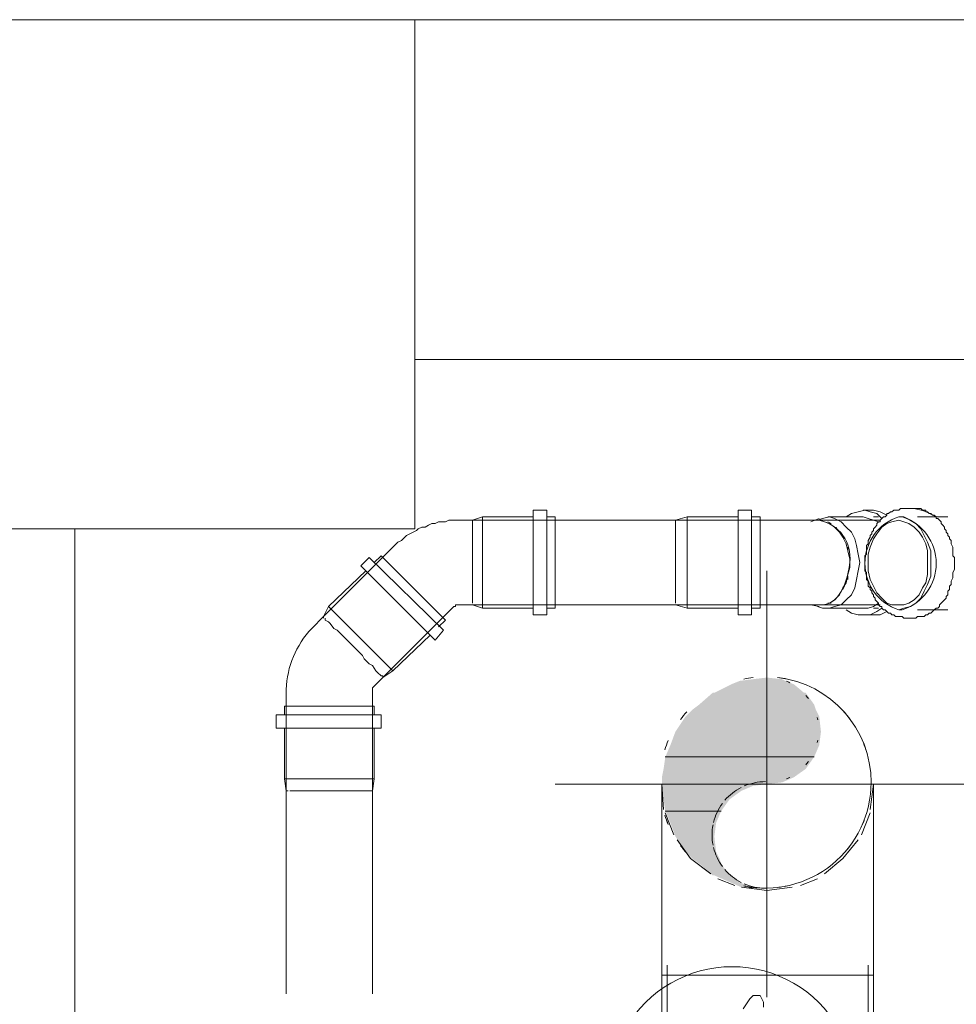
# Model space of a CAD drawing. Header units: millimetres. Extents: x 352 to 350573, y -22 to 37733.
# Tile 105 of 214: x 63345 to 64446, y 20992 to 22151. Entities that reach past the tile are written whole.
import ezdxf

# ---------------------------------------------------------------- set-up
doc = ezdxf.new("R2010")
doc.units = ezdxf.units.MM
for name, color, linetype, true_color in [('PDF _Klimat', 7, 'Continuous', 0x0000dd), ('PDF$_83$-$Floor$Plan$-$В_Этаж$01_Сводный$A-DETL-MBND', 7, 'Continuous', 0xdd3700), ('PDF$_83$-$Floor$Plan$-$В_Этаж$01_Сводный$M-HVAC-DUCT-ANNO', 70, 'Continuous', 0x7fff00), ('PDF$_83$new_ifc_RVT-1-В_Этаж$01_Сводный$A-COLS', 7, 'Continuous', 0xdddd6e), ('PDF$_83$new_ifc_RVT-1-В_Этаж$01_Сводный$A-WALL', 7, 'Continuous', 0xdddd6e)]:
    doc.layers.add(name, color=color, linetype=linetype, true_color=true_color)
for name, color, linetype in [('PDF$_83$-$Floor$Plan$-$В_Этаж$01_Сводный$M-EQPM', 2, 'Continuous'), ('PDF$_83$-$Floor$Plan$-$В_Этаж$01_Сводный$M-HVAC-DUCT', 5, 'Continuous'), ('PDF$_83$-$Floor$Plan$-$В_Этаж$01_Сводный$M-HVAC-DUCT-CNTR', 5, 'Continuous'), ('PDF$_83$-$Floor$Plan$-$В_Этаж$01_Сводный$P-PIPE', 3, 'Continuous')]:
    doc.layers.add(name, color=color, linetype=linetype)

msp = doc.modelspace()

# ---------------------------------------------------------------- linework, layer by layer
at = {"layer": 'PDF _Klimat', "lineweight": 0}
msp.add_lwpolyline([(64182.9, 21036.6, 1.000007), (64182.9, 20748.2, 1.000007)], format="xyb", close=True, dxfattribs=at)
msp.add_lwpolyline([(64219.7, 20988.9), (64219.7, 20994.8), (64217.7, 20998.8), (64215.7, 21002.8), (64211.7, 21002.8), (64207.7, 21002.8), (64203.8, 20998.8), (64199.8, 20992.8), (64195.8, 20986.9)], dxfattribs=at)
at = {"layer": 'PDF$_83$-$Floor$Plan$-$В_Этаж$01_Сводный$A-DETL-MBND', "lineweight": 0}
for points in [[(63949.1, 21565.7), (63889.5, 21565.7), (63877.5, 21561.7), (63877.5, 21559.7)], [(63889.5, 21458.3), (63889.5, 21565.7)], [(63965.1, 21458.3), (63975, 21458.3), (63975, 21565.7), (63965.1, 21565.7)], [(64189.8, 21565.7), (64130.2, 21565.7), (64116.2, 21561.7)], [(64130.2, 21458.3), (64130.2, 21512), (64130.2, 21565.7)], [(64205.7, 21458.3), (64215.7, 21458.3), (64215.7, 21512), (64215.7, 21565.7), (64205.7, 21565.7)], [(64283.3, 21460.3), (64289.3, 21458.3), (64297.2, 21458.3), (64303.2, 21460.3), (64311.2, 21462.3), (64317.1, 21468.2), (64323.1, 21474.2), (64327.1, 21482.2), (64329.1, 21492.1), (64331.1, 21502.1), (64333, 21512), (64331.1, 21522), (64329.1, 21531.9), (64327.1, 21539.9), (64323.1, 21547.8), (64317.1, 21553.8), (64311.2, 21559.7), (64303.2, 21563.7), (64297.2, 21565.7), (64289.3, 21563.7), (64283.3, 21561.7)], [(64354.9, 21559.7), (64349, 21561.7), (64343, 21563.7), (64337, 21565.7), (64295.3, 21565.7)], [(64358.9, 21563.7), (64352.9, 21569.7), (64345, 21571.7), (64339, 21573.7), (64331.1, 21571.7), (64323.1, 21569.7), (64317.1, 21565.7)], [(64386.8, 21575.7), (64384.8, 21575.7), (64382.8, 21575.7), (64380.8, 21575.7), (64378.8, 21573.7), (64376.8, 21573.7), (64374.8, 21573.7), (64372.8, 21573.7), (64370.8, 21571.7), (64368.9, 21571.7), (64366.9, 21569.7), (64364.9, 21569.7), (64364.9, 21567.7), (64356.9, 21571.7), (64349, 21573.7), (64337, 21573.7)], [(64354.9, 21565.7), (64349, 21565.7)], [(64116.2, 21553.8), (64116.2, 21557.8), (64116.2, 21559.7), (64116.2, 21561.7), (63877.5, 21561.7), (63877.5, 21559.7), (63877.5, 21557.8), (63877.5, 21553.8)], [(63877.5, 21557.8), (63877.5, 21553.8), (63877.5, 21549.8)], [(64356.9, 21561.7), (64285.3, 21561.7), (64273.4, 21561.7), (64271.4, 21561.7), (64269.4, 21561.7), (64267.4, 21561.7), (64265.4, 21561.7), (64263.4, 21561.7), (64261.4, 21561.7), (64259.4, 21561.7), (64257.5, 21561.7), (64255.5, 21561.7), (64253.5, 21561.7), (64251.5, 21561.7), (64249.5, 21561.7), (64247.5, 21561.7), (64245.5, 21561.7), (64243.5, 21561.7), (64241.5, 21561.7), (64239.6, 21561.7), (64237.6, 21561.7), (64235.6, 21561.7), (64116.2, 21561.7), (64116.2, 21559.7)], [(64116.2, 21529.9), (64116.2, 21539.9), (64116.2, 21543.8), (64116.2, 21549.8), (64116.2, 21553.8), (64116.2, 21557.8)], [(64285.3, 21563.7), (64275.4, 21559.7)], [(64299.2, 21557.8), (64295.3, 21559.7)], [(64307.2, 21549.8), (64305.2, 21553.8)], [(63877.5, 21543.8), (63877.5, 21549.8), (63877.5, 21543.8), (63877.5, 21539.9)], [(64116.2, 21549.8), (64116.2, 21543.8)], [(64315.1, 21539.9), (64313.2, 21543.8)], [(63877.5, 21529.9), (63877.5, 21539.9), (63877.5, 21529.9), (63877.5, 21525.9)], [(64116.2, 21484.2), (64116.2, 21492.1), (64116.2, 21496.1), (64116.2, 21525.9), (64116.2, 21529.9), (64116.2, 21539.9)], [(63877.5, 21496.1), (63877.5, 21512), (63877.5, 21525.9), (63877.5, 21496.1), (63877.5, 21492.1)], [(64116.2, 21525.9), (64116.2, 21512), (64116.2, 21496.1)], [(64319.1, 21525.9), (64319.1, 21529.9)], [(63877.5, 21512), (63877.5, 21512)], [(64116.2, 21512), (64116.2, 21512)], [(64321.1, 21512), (64321.1, 21512)], [(64319.1, 21492.1), (64319.1, 21496.1)], [(63877.5, 21484.2), (63877.5, 21492.1), (63877.5, 21484.2), (63877.5, 21480.2)], [(64116.2, 21480.2), (64116.2, 21472.2), (64116.2, 21480.2), (64116.2, 21484.2), (64116.2, 21492.1)], [(64313.2, 21480.2), (64315.1, 21484.2)], [(63877.5, 21472.2), (63877.5, 21480.2), (63877.5, 21472.2), (63877.5, 21470.2), (63877.5, 21464.3), (63877.5, 21470.2)], [(63762.2, 21317.1), (63762.2, 21257.4), (63760.2, 21243.5), (63760.2, 21362.8), (63760.2, 21364.8), (63772.1, 21376.7), (63772.1, 21378.7), (63770.1, 21378.7), (63772.1, 21378.7), (63772.1, 21376.7), (63784, 21384.7), (63827.8, 21426.5), (63784, 21384.7), (63772.1, 21376.7), (63855.6, 21460.3), (63857.6, 21460.3), (63857.6, 21462.3), (63877.5, 21462.3)], [(63877.5, 21464.3), (63877.5, 21464.3)], [(63949.1, 21458.3), (63889.5, 21458.3), (63877.5, 21462.3), (64116.2, 21462.3), (64235.6, 21462.3), (64237.6, 21462.3), (64239.6, 21462.3), (64241.5, 21462.3), (64243.5, 21462.3), (64245.5, 21462.3), (64247.5, 21462.3), (64249.5, 21462.3), (64251.5, 21462.3), (64253.5, 21462.3), (64255.5, 21462.3), (64257.5, 21462.3), (64259.4, 21462.3), (64261.4, 21462.3), (64263.4, 21462.3), (64265.4, 21462.3), (64267.4, 21462.3), (64269.4, 21462.3), (64271.4, 21462.3), (64273.4, 21462.3), (64285.3, 21462.3), (64356.9, 21462.3)], [(63877.5, 21462.3), (63877.5, 21462.3)], [(63877.5, 21462.3), (63877.5, 21462.3)], [(64116.2, 21470.2), (64116.2, 21464.3), (64116.2, 21470.2), (64116.2, 21472.2)], [(64116.2, 21464.3), (64116.2, 21464.3)], [(64116.2, 21462.3), (64116.2, 21462.3)], [(64116.2, 21462.3), (64130.2, 21458.3), (64189.8, 21458.3)], [(64116.2, 21462.3), (64116.2, 21462.3)], [(64275.4, 21462.3), (64285.3, 21460.3)], [(64295.3, 21458.3), (64337, 21458.3), (64343, 21458.3), (64349, 21460.3), (64354.9, 21464.3)], [(64295.3, 21464.3), (64299.2, 21464.3)], [(64305.2, 21470.2), (64307.2, 21472.2)], [(64317.1, 21456.3), (64323.1, 21452.3), (64331.1, 21450.3), (64337, 21450.3), (64345, 21450.3), (64352.9, 21454.3), (64358.9, 21458.3)], [(64337, 21450.3), (64349, 21450.3), (64356.9, 21450.3), (64364.9, 21454.3), (64366.9, 21452.3), (64368.9, 21452.3), (64370.8, 21450.3), (64372.8, 21450.3), (64374.8, 21448.4), (64376.8, 21448.4), (64378.8, 21448.4), (64380.8, 21448.4), (64382.8, 21448.4), (64384.8, 21446.4), (64386.8, 21446.4)], [(64349, 21458.3), (64354.9, 21458.3)], [(64396.7, 21446.4), (64398.7, 21446.4), (64400.7, 21448.4), (64402.7, 21448.4), (64404.7, 21448.4), (64406.6, 21448.4), (64408.6, 21448.4), (64410.6, 21450.3), (64412.6, 21450.3), (64414.6, 21452.3), (64416.6, 21452.3), (64418.6, 21454.3), (64420.6, 21456.3), (64422.6, 21456.3)], [(63762.2, 21333), (63762.2, 21342.9), (63656.7, 21342.9), (63656.7, 21333)], [(63762.2, 21257.4), (63656.7, 21257.4)], [(63658.7, 21243.5), (63660.7, 21243.5), (63658.7, 21243.5), (63658.7, 21004.8)], [(63690.5, 21243.5), (63682.6, 21243.5), (63676.6, 21243.5), (63670.7, 21243.5), (63666.7, 21243.5), (63662.7, 21243.5), (63666.7, 21243.5)], [(63662.7, 21243.5), (63662.7, 21243.5)], [(63670.7, 21243.5), (63676.6, 21243.5)], [(63736.3, 21243.5), (63728.3, 21243.5), (63724.4, 21243.5), (63694.5, 21243.5), (63690.5, 21243.5), (63682.6, 21243.5)], [(63694.5, 21243.5), (63724.4, 21243.5)], [(63748.2, 21243.5), (63740.3, 21243.5), (63736.3, 21243.5), (63728.3, 21243.5)], [(63760.2, 21004.8), (63760.2, 21243.5), (63756.2, 21243.5), (63750.2, 21243.5), (63748.2, 21243.5), (63740.3, 21243.5)], [(63750.2, 21243.5), (63756.2, 21243.5), (63760.2, 21243.5)], [(63756.2, 21243.5), (63756.2, 21243.5)]]:
    msp.add_lwpolyline(points, dxfattribs=at)
for points in [[(63949.1, 21573.7), (63949.1, 21450.3), (63965.1, 21450.3), (63965.1, 21573.7)], [(64205.7, 21512), (64205.7, 21573.7), (64189.8, 21573.7), (64189.8, 21512), (64189.8, 21450.3), (64205.7, 21450.3)], [(63770.1, 21520), (63845.7, 21444.4), (63837.7, 21436.4), (63845.7, 21444.4), (63770.1, 21520), (63762.2, 21512)], [(63746.2, 21508), (63833.8, 21420.5), (63843.7, 21432.4), (63756.2, 21518)], [(63746.2, 21508), (63833.8, 21420.5), (63843.7, 21432.4), (63756.2, 21518)], [(63704.5, 21444.4), (63704.5, 21446.4), (63704.5, 21444.4), (63708.5, 21442.4)], [(63710.4, 21440.4), (63708.5, 21442.4), (63710.4, 21440.4), (63714.4, 21434.4)], [(63718.4, 21432.4), (63714.4, 21434.4), (63718.4, 21432.4), (63724.4, 21426.5)], [(63738.3, 21412.5), (63728.3, 21422.5), (63724.4, 21426.5), (63728.3, 21422.5), (63748.2, 21402.6)], [(63750.2, 21398.6), (63748.2, 21402.6), (63750.2, 21398.6), (63756.2, 21392.7)], [(63760.2, 21390.7), (63756.2, 21392.7), (63760.2, 21390.7), (63764.1, 21384.7)], [(63766.1, 21382.7), (63764.1, 21384.7), (63766.1, 21382.7), (63770.1, 21378.7)], [(63646.8, 21317.1), (63770.1, 21317.1), (63770.1, 21333), (63646.8, 21333)]]:
    msp.add_lwpolyline(points, close=True, dxfattribs=at)
for points in [[(63656.7, 21317.1), (63656.7, 21257.4), (63658.7, 21243.5), (63658.7, 21362.8, -0.185489), (63688.6, 21434.4), (63702.5, 21448.4), (63702.5, 21446.4), (63702.5, 21448.4), (63708.5, 21460.3), (63752.2, 21502.1), (63708.5, 21460.3), (63784, 21384.7), (63708.5, 21460.3), (63702.5, 21448.4), (63786, 21531.9), (63788, 21533.9), (63790, 21535.9), (63794, 21537.9), (63798, 21541.8), (63800, 21543.8), (63803.9, 21545.8), (63807.9, 21547.8), (63811.9, 21549.8), (63813.9, 21551.8), (63817.9, 21553.8), (63821.8, 21553.8), (63825.8, 21555.8), (63829.8, 21557.8), (63833.8, 21557.8), (63837.7, 21559.7), (63841.7, 21559.7), (63845.7, 21559.7), (63849.7, 21561.7), (63853.7, 21561.7), (63857.6, 21561.7), (63877.5, 21561.7)], [(64285.3, 21462.3), (64291.3, 21462.3), (64297.2, 21464.3), (64303.2, 21468.2), (64309.2, 21474.2), (64313.2, 21482.2), (64317.1, 21488.1), (64319.1, 21498.1), (64321.1, 21506), (64321.1, 21516), (64319.1, 21525.9), (64317.1, 21533.9), (64313.2, 21541.8), (64309.2, 21547.8), (64303.2, 21553.8), (64297.2, 21557.8), (64291.3, 21559.7), (64285.3, 21561.7, -0.396216), (64321.1, 21512)]]:
    msp.add_lwpolyline(points, format="xyb", dxfattribs=at)
msp.add_arc((64383.1, 21501.7), 75.2, 58.3428, 79.5821, dxfattribs=at)
msp.add_ellipse((64273.7, 21553.7), major_axis=(-18.5, 91.1), ratio=0.487944, start_param=2.990921, end_param=4.140708, dxfattribs=at)
at = {"layer": 'PDF$_83$-$Floor$Plan$-$В_Этаж$01_Сводный$M-EQPM', "color": 5, "lineweight": 0}
for points in [[(64106.3, 21038.6), (64106.3, 20861.5)], [(64343, 20861.5), (64343, 21038.6)]]:
    msp.add_lwpolyline(points, dxfattribs=at)
at = {"layer": 'PDF$_83$-$Floor$Plan$-$В_Этаж$01_Сводный$M-HVAC-DUCT', "lineweight": 0}
for points in [[(64102.3, 21221.6), (64100.3, 21251.4), (64100.3, 21026.6), (64223.6, 21026.6), (64349, 21026.6), (64349, 21251.4), (64345, 21221.6)], [(64104.3, 21217.6), (64114.2, 21191.8)], [(64335, 21191.8), (64345, 21217.6)], [(64118.2, 21185.8), (64134.1, 21163.9), (64158, 21146)], [(64291.3, 21146), (64313.2, 21163.9), (64331.1, 21185.8)], [(64166, 21140), (64185.9, 21132.1)], [(64263.4, 21132.1), (64283.3, 21140)], [(64193.8, 21130.1), (64223.6, 21126.1), (64253.5, 21130.1)], [(64349, 20861.5), (64349, 21026.6), (64100.3, 21026.6), (64100.3, 20965)]]:
    msp.add_lwpolyline(points, dxfattribs=at)
at = {"layer": 'PDF$_83$-$Floor$Plan$-$В_Этаж$01_Сводный$M-HVAC-DUCT-ANNO', "color": 5, "lineweight": 0}
for points in [[(64247.9, 21374.9, 0.02347), (64236.4, 21376.8, -0.38063), (64346.3, 21253.3, -0.475695), (64196.6, 21131.6, 0.004356), (64198.8, 21131.1)], [(64105.9, 21208.7, 0.010189), (64107.8, 21204, -0.023471), (64103.7, 21214.9, 0.005681), (64104.6, 21212.2)], [(64128.4, 21171.4, 0.003547), (64129.6, 21170.1, -0.02347), (64122.2, 21179.1, 0.009634), (64125.2, 21175.3)]]:
    msp.add_lwpolyline(points, format="xyb", dxfattribs=at)
for points in [[(64207.6, 21376.8, 0.022317), (64196.6, 21375, -0.022317)], [(64129.6, 21336.5, 0.02347), (64122.2, 21327.5, -0.02347)], [(64107.8, 21302.6, 0.023471), (64103.7, 21291.7, -0.023471)]]:
    msp.add_lwpolyline(points, format="xyb", close=True, dxfattribs=at)
at = {"layer": 'PDF$_83$-$Floor$Plan$-$В_Этаж$01_Сводный$M-HVAC-DUCT-ANNO', "lineweight": 0}
for points in [[(64279.3, 21283.3), (64104.3, 21283.3), (64279.3, 21283.3)], [(64169.9, 21219.6), (64104.3, 21219.6), (64169.9, 21219.6)]]:
    msp.add_lwpolyline(points, dxfattribs=at)
at = {"layer": 'PDF$_83$-$Floor$Plan$-$В_Этаж$01_Сводный$M-HVAC-DUCT-ANNO', "color": 5, "lineweight": 0}
for centre, radius, start, end in [((64222, 21314.9), 62.7, 62.8308, 66.6923), ((64222, 21314.9), 62.7, 36.2003, 40.5833), ((64222, 21253.3), 124.3, 36.6449, 42.0228), ((64222, 21314.9), 62.7, 11.0028, 13.6282), ((64222, 21315), 62.7, 346.3718, 348.9972), ((64222, 21253.3), 124.3, 17.9789, 23.3571), ((64222, 21315), 62.7, 319.4167, 323.7997), ((64222, 21191.6), 62.7, 90, 113.3075), ((64222, 21315), 62.7, 293.3077, 297.1692), ((64222, 21191.6), 62.7, 117.1692, 139.4165), ((64222, 21191.6), 62.7, 143.8001, 166.3714), ((64222, 21253.3), 124.3, 336.6427, 338.9779), ((64222, 21253.3), 124.3, 340.719, 342.021), ((64222, 21191.6), 62.7, 168.9972, 191.0028), ((64222, 21191.6), 62.7, 193.6286, 216.1999), ((64222, 21253.3), 124.3, 317.9769, 318.7899), ((64222, 21253.3), 124.3, 321.1469, 323.3548), ((64222, 21191.6), 62.7, 220.5835, 242.8308), ((64222, 21191.6), 62.7, 246.6925, 270), ((64222, 21253.3), 124.3, 261.7384, 263.3532), ((64222, 21253.3), 124.3, 276.6468, 278.2616), ((64222, 21253.3), 124.3, 280.7614, 282.0247)]:
    msp.add_arc(centre, radius, start, end, dxfattribs=at)
at = {"layer": 'PDF$_83$-$Floor$Plan$-$В_Этаж$01_Сводный$M-HVAC-DUCT-ANNO', "transparency": 33554559}
for points in [[(64181.9, 21368.8), (64267.4, 21358.8), (64162, 21358.8)], [(64191.8, 21372.8), (64255.5, 21368.8), (64181.9, 21368.8)], [(64255.5, 21368.8), (64181.9, 21368.8), (64267.4, 21358.8)], [(64207.7, 21374.8), (64245.5, 21372.8), (64191.8, 21372.8)], [(64245.5, 21372.8), (64191.8, 21372.8), (64255.5, 21368.8)], [(64223.6, 21376.7), (64241.5, 21374.8), (64207.7, 21374.8)], [(64241.5, 21374.8), (64207.7, 21374.8), (64245.5, 21372.8)], [(64160, 21358.8), (64279.3, 21344.9), (64144.1, 21344.9)], [(64162, 21358.8), (64269.4, 21358.8), (64160, 21358.8)], [(64269.4, 21358.8), (64160, 21358.8), (64279.3, 21344.9)], [(64267.4, 21358.8), (64162, 21358.8), (64269.4, 21358.8)], [(64144.1, 21344.9), (64281.3, 21338.9), (64136.1, 21338.9)], [(64279.3, 21344.9), (64144.1, 21344.9), (64281.3, 21338.9)], [(64136.1, 21338.9), (64285.3, 21331), (64128.2, 21331)], [(64281.3, 21338.9), (64136.1, 21338.9), (64285.3, 21331)], [(64128.2, 21331), (64287.3, 21313.1), (64116.2, 21313.1)], [(64285.3, 21331), (64128.2, 21331), (64287.3, 21313.1)], [(64116.2, 21313.1), (64285.3, 21297.2), (64110.3, 21297.2)], [(64287.3, 21313.1), (64116.2, 21313.1), (64285.3, 21297.2)], [(64110.3, 21297.2), (64279.3, 21283.3), (64104.3, 21283.3)], [(64285.3, 21297.2), (64110.3, 21297.2), (64279.3, 21283.3)], [(64104.3, 21283.3), (64269.4, 21269.3), (64102.3, 21269.3)], [(64104.3, 21283.3), (64279.3, 21283.3), (64279.3, 21283.3)], [(64279.3, 21283.3), (64104.3, 21283.3), (64269.4, 21269.3)], [(64102.3, 21269.3), (64255.5, 21259.4), (64100.3, 21259.4)], [(64269.4, 21269.3), (64102.3, 21269.3), (64255.5, 21259.4)], [(64255.5, 21259.4), (64100.3, 21259.4), (64241.5, 21253.4)], [(64100.3, 21259.4), (64241.5, 21253.4), (64100.3, 21253.4)], [(64241.5, 21253.4), (64100.3, 21253.4), (64223.6, 21251.4)], [(64100.3, 21253.4), (64223.6, 21251.4), (64100.3, 21251.4)], [(64223.6, 21251.4), (64100.3, 21251.4), (64207.7, 21249.4)], [(64100.3, 21251.4), (64207.7, 21249.4), (64100.3, 21249.4)], [(64207.7, 21249.4), (64100.3, 21249.4), (64193.8, 21243.5)], [(64100.3, 21249.4), (64193.8, 21243.5), (64100.3, 21243.5)], [(64193.8, 21243.5), (64100.3, 21243.5), (64179.9, 21233.5)], [(64100.3, 21243.5), (64179.9, 21233.5), (64102.3, 21233.5)], [(64179.9, 21233.5), (64102.3, 21233.5), (64169.9, 21219.6)], [(64102.3, 21233.5), (64169.9, 21219.6), (64104.3, 21219.6)], [(64104.3, 21219.6), (64169.9, 21219.6), (64169.9, 21219.6)], [(64169.9, 21219.6), (64104.3, 21219.6), (64164, 21205.7)], [(64104.3, 21219.6), (64164, 21205.7), (64110.3, 21205.7)], [(64164, 21205.7), (64110.3, 21205.7), (64162, 21189.8)], [(64110.3, 21205.7), (64162, 21189.8), (64116.2, 21189.8)], [(64162, 21189.8), (64116.2, 21189.8), (64164, 21171.9)], [(64116.2, 21189.8), (64164, 21171.9), (64128.2, 21171.9)], [(64164, 21171.9), (64128.2, 21171.9), (64167.9, 21163.9)], [(64128.2, 21171.9), (64167.9, 21163.9), (64136.1, 21163.9)], [(64167.9, 21163.9), (64136.1, 21163.9), (64169.9, 21157.9)], [(64136.1, 21163.9), (64169.9, 21157.9), (64144.1, 21157.9)], [(64169.9, 21157.9), (64144.1, 21157.9), (64179.9, 21144)], [(64144.1, 21157.9), (64179.9, 21144), (64160, 21144)], [(64179.9, 21144), (64160, 21144), (64181.9, 21144)], [(64160, 21144), (64181.9, 21144), (64162, 21144)], [(64181.9, 21144), (64162, 21144), (64191.8, 21136.1)], [(64162, 21144), (64191.8, 21136.1), (64179.9, 21136.1)], [(64191.8, 21136.1), (64179.9, 21136.1), (64203.8, 21130.1)], [(64179.9, 21136.1), (64203.8, 21130.1), (64193.8, 21130.1)], [(64193.8, 21130.1), (64199.8, 21130.1), (64205.7, 21130.1)], [(64193.8, 21130.1), (64203.8, 21130.1), (64205.7, 21130.1)], [(64199.8, 21130.1), (64205.7, 21130.1), (64207.7, 21128.1)]]:
    msp.add_solid(points, dxfattribs=at)
at = {"layer": 'PDF$_83$-$Floor$Plan$-$В_Этаж$01_Сводный$M-HVAC-DUCT-CNTR', "lineweight": 0}
for points in [[(64223.6, 21376.7), (64223.6, 21502.1), (64223.6, 21000.8)], [(64349, 21251.4), (64474.3, 21251.4), (63975, 21251.4), (64100.3, 21251.4)]]:
    msp.add_lwpolyline(points, dxfattribs=at)
at = {"layer": 'PDF$_83$-$Floor$Plan$-$В_Этаж$01_Сводный$P-PIPE', "color": 22, "lineweight": 0, "true_color": 0xdd3700}
for points in [[(64396.7, 21575.7), (64386.8, 21575.7), (64384.8, 21575.7), (64382.8, 21575.7), (64380.8, 21575.7), (64378.8, 21573.7), (64376.8, 21573.7), (64374.8, 21573.7), (64372.8, 21573.7), (64370.8, 21571.7), (64368.9, 21571.7), (64366.9, 21569.7), (64364.9, 21569.7), (64364.9, 21567.7), (64362.9, 21565.7), (64360.9, 21565.7), (64358.9, 21563.7), (64356.9, 21561.7), (64356.9, 21559.7), (64354.9, 21559.7), (64352.9, 21557.8), (64352.9, 21555.8), (64351, 21553.8), (64349, 21551.8), (64349, 21549.8), (64347, 21547.8), (64347, 21545.8), (64345, 21543.8), (64345, 21541.8), (64343, 21537.9), (64343, 21535.9), (64343, 21533.9), (64341, 21531.9), (64341, 21529.9), (64341, 21527.9), (64341, 21523.9), (64341, 21522), (64339, 21520), (64339, 21518), (64339, 21514), (64339, 21512), (64339, 21510), (64339, 21506), (64339, 21504), (64339, 21502.1), (64341, 21500.1), (64341, 21496.1), (64341, 21494.1), (64341, 21492.1), (64343, 21490.1), (64343, 21488.1), (64343, 21484.2), (64345, 21482.2), (64345, 21480.2), (64347, 21478.2), (64347, 21476.2), (64349, 21474.2), (64349, 21472.2), (64351, 21470.2), (64351, 21468.2), (64352.9, 21466.3), (64354.9, 21464.3), (64354.9, 21462.3), (64356.9, 21460.3), (64358.9, 21460.3), (64358.9, 21458.3), (64360.9, 21456.3), (64362.9, 21456.3), (64364.9, 21454.3), (64366.9, 21452.3), (64368.9, 21452.3), (64370.8, 21450.3), (64372.8, 21450.3), (64374.8, 21448.4), (64376.8, 21448.4), (64378.8, 21448.4), (64380.8, 21448.4), (64382.8, 21448.4), (64384.8, 21446.4), (64386.8, 21446.4), (64396.7, 21446.4), (64398.7, 21446.4), (64400.7, 21448.4), (64402.7, 21448.4), (64404.7, 21448.4), (64406.6, 21448.4), (64408.6, 21448.4), (64410.6, 21450.3), (64412.6, 21450.3), (64414.6, 21452.3), (64416.6, 21452.3), (64418.6, 21454.3), (64420.6, 21456.3), (64422.6, 21458.3), (64424.6, 21458.3), (64426.5, 21460.3), (64426.5, 21462.3), (64428.5, 21464.3), (64430.5, 21466.3), (64432.5, 21468.2), (64434.5, 21470.2), (64434.5, 21472.2), (64436.5, 21474.2), (64436.5, 21478.2), (64438.5, 21480.2), (64438.5, 21482.2), (64438.5, 21484.2), (64440.5, 21486.1), (64440.5, 21488.1), (64440.5, 21490.1), (64442.5, 21494.1), (64442.5, 21496.1), (64442.5, 21498.1), (64442.5, 21500.1), (64444.4, 21504), (64444.4, 21506), (64444.4, 21508), (64444.4, 21510), (64444.4, 21514), (64444.4, 21516), (64444.4, 21518), (64442.5, 21520), (64442.5, 21523.9), (64442.5, 21525.9), (64442.5, 21527.9), (64442.5, 21529.9), (64440.5, 21533.9), (64440.5, 21535.9), (64440.5, 21537.9), (64438.5, 21539.9), (64438.5, 21541.8), (64436.5, 21543.8), (64436.5, 21545.8), (64434.5, 21547.8), (64434.5, 21549.8), (64432.5, 21551.8), (64432.5, 21553.8), (64430.5, 21555.8), (64428.5, 21557.8), (64428.5, 21559.7), (64426.5, 21561.7), (64424.6, 21563.7), (64422.6, 21563.7), (64422.6, 21565.7), (64420.6, 21567.7), (64418.6, 21567.7), (64416.6, 21569.7), (64414.6, 21569.7), (64412.6, 21571.7), (64410.6, 21571.7), (64410.6, 21573.7), (64408.6, 21573.7), (64406.6, 21573.7), (64404.7, 21575.7), (64402.7, 21575.7), (64400.7, 21575.7), (64398.7, 21575.7)], [(64378.8, 21462.3), (64384.8, 21462.3), (64390.7, 21464.3), (64396.7, 21468.2), (64402.7, 21474.2), (64406.6, 21482.2), (64410.6, 21488.1), (64412.6, 21498.1), (64412.6, 21506), (64412.6, 21516), (64412.6, 21525.9), (64410.6, 21533.9), (64406.6, 21541.8), (64402.7, 21547.8), (64396.7, 21553.8), (64390.7, 21557.8), (64384.8, 21559.7), (64378.8, 21561.7), (64370.8, 21559.7), (64364.9, 21557.8), (64358.9, 21553.8), (64352.9, 21545.8), (64349, 21539.9), (64345, 21529.9), (64343, 21522), (64343, 21512), (64343, 21502.1), (64345, 21492.1), (64349, 21484.2), (64352.9, 21476.2), (64358.9, 21470.2), (64364.9, 21464.3), (64370.8, 21462.3)]]:
    msp.add_lwpolyline(points, close=True, dxfattribs=at)
msp.add_lwpolyline([(64382.8, 21565.7), (64378.8, 21565.7), (64384.8, 21565.7), (64392.7, 21561.7), (64398.7, 21557.8), (64404.7, 21551.8), (64408.6, 21543.8), (64412.6, 21535.9), (64416.6, 21525.9), (64416.6, 21516), (64416.6, 21506), (64416.6, 21496.1), (64412.6, 21486.1), (64408.6, 21478.2), (64404.7, 21470.2), (64398.7, 21464.3), (64392.7, 21460.3), (64384.8, 21458.3), (64378.8, 21456.3), (64382.8, 21456.3, 0.731218)], format="xyb", close=True, dxfattribs=at)
for points in [[(64436.5, 21565.7), (64400.7, 21565.7)], [(64412.6, 21512), (64412.6, 21512)], [(64400.7, 21456.3), (64436.5, 21456.3)]]:
    msp.add_lwpolyline(points, dxfattribs=at)
msp.add_arc((64396.5, 21511), 57.5, 107.9335, 252.0665, dxfattribs=at)
at = {"layer": 'PDF$_83$new_ifc_RVT-1-В_Этаж$01_Сводный$A-COLS', "lineweight": 0}
msp.add_lwpolyline([(63209.2, 21551.8), (63809.9, 21551.8), (63809.9, 22150.5), (63209.2, 22150.5)], close=True, dxfattribs=at)
at = {"layer": 'PDF$_83$new_ifc_RVT-1-В_Этаж$01_Сводный$A-WALL', "lineweight": 0}
msp.add_lwpolyline([(63809.9, 21750.7), (65709.6, 21750.7), (65709.6, 22150.5), (63809.9, 22150.5)], close=True, dxfattribs=at)
msp.add_lwpolyline([(63410.1, 19029.5), (63410.1, 21551.8), (63209.2, 21551.8), (63209.2, 13951.2), (63410.1, 13951.2), (63410.1, 18948), (63410.1, 18751), (68056.8, 18751), (68056.8, 18952), (65003.4, 18952)], dxfattribs=at)

doc.saveas('drawing.dxf')
